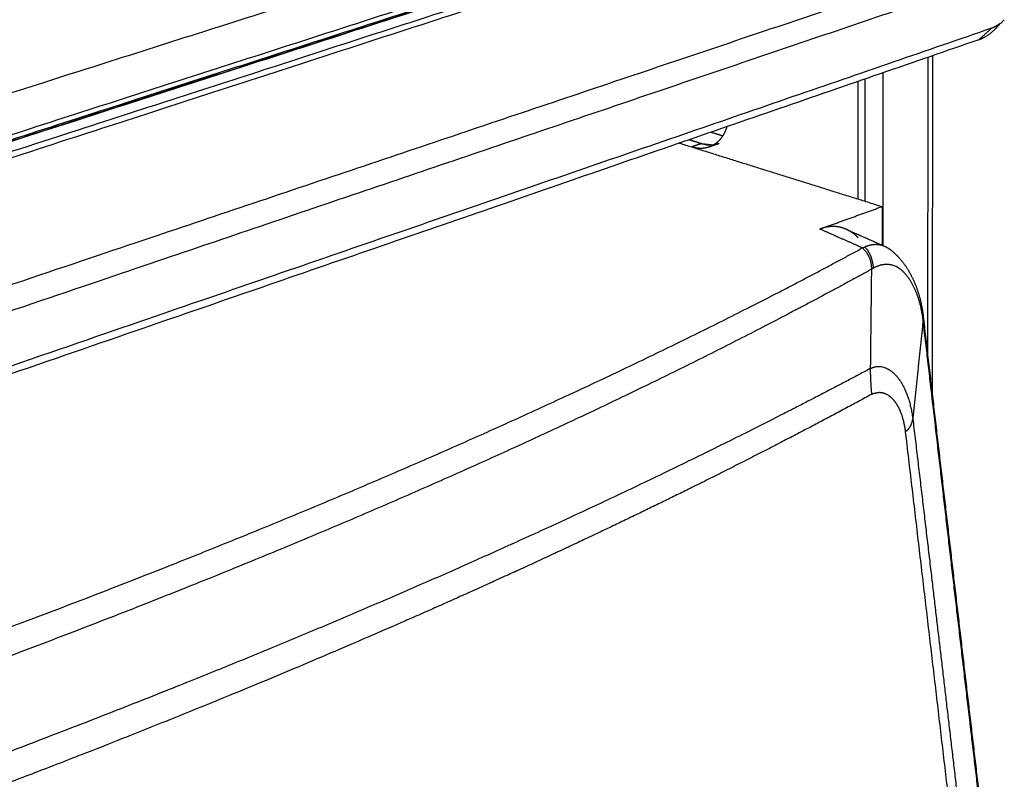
# Model space of a CAD drawing. Header units: millimetres. Extents: x 4946 to 6276, y -4769 to -3439.
# Tile 15 of 195: x 5395 to 5502, y -4310 to -4228. Entities that reach past the tile are written whole.
import ezdxf

# ---------------------------------------------------------------- set-up
doc = ezdxf.new("R2010")
doc.units = ezdxf.units.MM
doc.layers.add('ROXX_NEOmini_FIXTURE', color=7, linetype='Continuous', true_color=0x000000)

msp = doc.modelspace()

# ---------------------------------------------------------------- linework, layer by layer
at = {"layer": 'ROXX_NEOmini_FIXTURE', "color": 18, "lineweight": -3, "true_color": 0x000000}
for points, weights, degree, knots in [([(5401.45, -4203.74), (5400.85, -4228.35), (5382.6, -4233.64), (5363.73, -4239.1), (5364.03, -4213.74), (5364.34, -4187.95), (5383.52, -4183.25), (5402.06, -4178.71), (5401.45, -4203.74)], [851.399991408, 607.054805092, 844.479616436, 587.21972171, 823.348947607, 577.171526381, 830.269322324, 597.006609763, 851.399991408], 2, [-24.268803, -24.268803, -24.268803, 0, 0, 24.268803, 24.268803, 48.537606, 48.537606, 72.80641, 72.80641, 72.80641]), ([(5402.08, -4203.26), (5401.91, -4217.17), (5393.15, -4227.18), (5384.29, -4237.29), (5374.84, -4234.13)], [851.398585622, 748.234397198, 851.089169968, 740.427477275, 837.743301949], 2, [0, 0, 0, 22.073059, 22.073059, 44.146119, 44.146119, 44.146119]), ([(5471.01, -4241.4), (5470.94, -4241.43), (5470.41, -4241.59), (5469.8, -4241.61), (5469.13, -4241.4)], [983.656613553, 983.731418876, 984.278829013, 984.867767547, 985.442697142], 3, [-2.316563, -2.316563, -2.316563, -2.316563, -1.996698, 0, 0, 0, 0]), ([(5469.98, -4241.76), (5469.86, -4241.8), (5469.31, -4241.95), (5468.72, -4241.93), (5468.21, -4241.79)], [982.678654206, 982.79839552, 983.368782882, 983.931097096, 984.369734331], 3, [-2.482558, -2.482558, -2.482558, -2.482558, -1.991971, -0.138173, -0.138173, -0.138173, -0.138173]), ([(5484.82, -4250.67), (5484.66, -4250.6), (5483.85, -4250.3), (5482.89, -4250.28), (5481.93, -4250.63)], [963.867180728, 963.678146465, 962.738927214, 961.729927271, 960.834219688], 3, [9.122677, 9.122677, 9.122677, 9.122677, 9.976488, 13.301984, 13.301984, 13.301984, 13.301984]), ([(5486.09, -4251.58), (5486.08, -4251.57), (5485.71, -4251.18), (5485.28, -4250.87), (5484.82, -4250.67)], [965.476401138, 965.463969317, 964.950826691, 964.414413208, 963.867180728], 3, [6.589555, 6.589555, 6.589555, 6.589555, 6.650992, 9.122677, 9.122677, 9.122677, 9.122677]), ([(5486.79, -4252.56), (5487.24, -4252.36), (5487.96, -4252.21), (5488.58, -4252.34), (5488.84, -4252.44)], [955.863982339, 956.50221694, 957.612799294, 958.583462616, 958.981916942], 3, [0, 0, 0, 0, 2.130298, 3.668104, 3.668104, 3.668104, 3.668104]), ([(5247.82, -4339.39), (5275.18, -4332.22), (5325.7, -4317.75), (5390.6, -4295.73), (5444.19, -4274.04), (5473.54, -4259.72), (5486.55, -4252.67)], [774.824815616, 787.144445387, 813.2131784, 856.39502506, 903.614281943, 937.772561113, 955.539384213], 3, [-279.619889, -279.619889, -279.619889, -279.619889, -209.714671, -139.809945, -69.905219, 0, 0, 0, 0]), ([(5488.94, -4252.48), (5489, -4252.51), (5489.25, -4252.64), (5489.5, -4252.81), (5489.69, -4252.96)], [959.145184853, 959.243633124, 959.622959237, 960.000183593, 960.27054395], 3, [3.878705, 3.878705, 3.878705, 3.878705, 4.260596, 5.355961, 5.355961, 5.355961, 5.355961]), ([(5489.69, -4252.96), (5489.94, -4253.17), (5490.17, -4253.39), (5490.39, -4253.62), (5491.13, -4254.41), (5491.7, -4255.34), (5492.13, -4256.33), (5492.6, -4257.41), (5492.91, -4258.58), (5493.08, -4259.8)], [960.270294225, 960.316217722, 960.383418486, 960.461604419, 960.729977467, 961.122484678, 961.404047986, 961.710979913, 961.919740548, 961.983312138], 3, [0.350671, 0.350671, 0.350671, 0.350671, 1.284748, 1.284748, 1.284748, 4.526674, 4.526674, 4.526674, 8.003001, 8.003001, 8.003001, 8.003001]), ([(5493.07, -4260.21), (5492.92, -4259.12), (5492.34, -4257.04), (5490.9, -4254.93), (5489.31, -4254.28), (5488.25, -4254.57), (5487.71, -4254.86)], [961.468772, 961.245901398, 960.528240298, 958.489373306, 955.889359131, 954.134571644, 953.303547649], 3, [0, 0, 0, 0, 3.21919, 6.438381, 9.657572, 12.876761, 12.876761, 12.876761, 12.876761]), ([(5487.51, -4254.98), (5474.85, -4261.95), (5446.02, -4276.27), (5392.7, -4298.1), (5328.07, -4320.11), (5278.4, -4334.26), (5251.9, -4341.18)], [952.989632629, 935.746221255, 902.120991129, 855.077146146, 812.104683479, 786.507611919, 774.538956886], 3, [0, 0, 0, 0, 69.031587, 138.062689, 207.09379, 276.125377, 276.125377, 276.125377, 276.125377]), ([(5493.1, -4260.04), (5494.13, -4268.9), (5495.16, -4277.74), (5496.19, -4286.54), (5497.21, -4295.31), (5498.23, -4304.04), (5499.26, -4312.73)], [961.963727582, 963.702908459, 965.405458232, 967.124249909, 968.841809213, 970.576816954, 972.341021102], 3, [0.513099, 0.513099, 0.513099, 0.513099, 26.2121, 26.2121, 26.2121, 51.896187, 51.896187, 51.896187, 51.896187]), ([(5499.23, -4312.96), (5498.21, -4304.31), (5496.16, -4286.84), (5494.12, -4269.25), (5493.1, -4260.45)], [971.81788551, 970.031969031, 966.530679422, 963.150402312, 961.515042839], 3, [-51.179683, -51.179683, -51.179683, -51.179683, -25.589817, 0, 0, 0, 0]), ([(5487.39, -4265.71), (5487.85, -4265.47), (5488.89, -4265.35), (5490.88, -4266.84), (5491.77, -4269.4), (5491.98, -4271.13)], [944.832465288, 945.449720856, 946.806989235, 949.402348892, 950.630058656, 950.977478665], 3, [0, 0, 0, 0, 2.681675, 5.36335, 10.7267, 10.7267, 10.7267, 10.7267]), ([(5449.23, -4287.57), (5448.76, -4287.78), (5433.09, -4294.95), (5398.28, -4309.56), (5357.93, -4323.86), (5336.15, -4330.98), (5335.6, -4331.16)], [899.690315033, 899.217165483, 883.640678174, 853.536970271, 825.981347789, 812.91745501, 812.596475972], 3, [0, 0, 0, 0, 2.042777, 67.286474, 132.530172, 134.174643, 134.174643, 134.174643, 134.174643])]:
    msp.add_rational_spline(points, weights, degree=degree, knots=knots, dxfattribs=at)
for points, weights, degree in [([(5473.73, -4210.72), (5384.19, -4239.22), (5277.71, -4273.11)], [920.321616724, 847.131212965, 773.940809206], 2), ([(5477.59, -4213.69), (5387.34, -4242.78), (5279.81, -4277.45)], [917.392143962, 843.651561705, 769.910979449], 2), ([(5284.09, -4278.04), (5391.8, -4243.15), (5482.11, -4213.89)], [765.973714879, 839.747316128, 913.520917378], 2), ([(5280.3, -4277.86), (5387.54, -4243.24), (5477.57, -4214.18)], [770.363996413, 843.955493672, 917.546990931], 2), ([(5280.34, -4278), (5387.34, -4243.44), (5477.22, -4214.42)], [770.974248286, 844.451553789, 917.928859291], 2), ([(5477.35, -4214.43), (5387.46, -4243.46), (5280.43, -4278.03)], [917.816553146, 844.327674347, 770.838795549], 2), ([(5483.15, -4214.19), (5392.84, -4243.5), (5285.12, -4278.47)], [912.707546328, 838.933945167, 765.160344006], 2), ([(5280.83, -4294.94), (5396.59, -4255.95), (5492.43, -4223.67)], [760.205998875, 839.241086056, 918.276173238], 2), ([(5281.06, -4297.97), (5396.71, -4258.72), (5492.47, -4226.22)], [760.904900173, 839.93998735, 918.975074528], 2), ([(5500.5, -4228.92), (5396.65, -4264.72), (5268.99, -4308.73)], [928.316984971, 841.738626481, 755.16026799], 2), ([(5499.13, -4230.16), (5499.81, -4229.54), (5500.5, -4228.92)], [929.862321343, 929.089653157, 928.316984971], 2), ([(5501.46, -4228.37), (5500.99, -4228.75), (5500.5, -4228.92)], [919.291224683, 912.738546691, 928.316984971], 2), ([(5493.61, -4232.06), (5493.59, -4248.13), (5493.57, -4264.03)], [969.062089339, 973.94521916, 978.828348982], 2), ([(5488.73, -4233.75), (5488.73, -4243.1), (5488.73, -4252.4)], [962.761986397, 965.581480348, 968.400974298], 2), ([(5486.09, -4247.39), (5486.08, -4241.04), (5486.08, -4234.67)], [969.31532039, 967.389021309, 965.462722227], 2), ([(5486.82, -4247.62), (5486.82, -4241.03), (5486.82, -4234.41)], [968.702570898, 966.704957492, 964.707344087], 2), ([(5412.07, -4235.46), (5412.06, -4235.49), (5412.06, -4235.52)], [1038.77674451, 1038.79198125, 1038.80721799], 2), ([(5466.77, -4241.34), (5477.62, -4244.74), (5488.67, -4248.2)], [985.599482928, 976.387750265, 967.176017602], 2), ([(5469.13, -4241.4), (5468.46, -4241.19), (5467.8, -4240.98)], [985.442697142, 986.009399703, 986.576102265], 2), ([(5469.13, -4241.4), (5468.61, -4241.57), (5468.1, -4241.75)], [985.442697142, 984.955206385, 984.467715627], 2), ([(5469.13, -4241.4), (5469.79, -4241.47), (5470.45, -4241.54)], [985.442697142, 985.848403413, 986.254109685], 2), ([(5471.01, -4241.41), (5470.49, -4241.58), (5469.98, -4241.76)], [891.522153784, 891.081486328, 890.640818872], 2), ([(5470.95, -4241.16), (5470.75, -4241.36), (5470.53, -4241.51), (5470.31, -4241.62)], [981.567745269, 981.820685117, 982.071621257, 982.320804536], 3), ([(5481.93, -4250.63), (5485.31, -4249.41), (5488.67, -4248.2)], [960.834219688, 964.005118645, 967.176017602], 2), ([(5488.67, -4248.2), (5488.67, -4250.29), (5488.67, -4252.38)], [967.176017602, 967.810585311, 968.44515302], 2), ([(5486.55, -4252.67), (5484.23, -4251.65), (5481.93, -4250.63)], [955.539384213, 958.186801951, 960.834219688], 2), ([(5484.82, -4250.67), (5486.88, -4251.57), (5488.94, -4252.49)], [839.207291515, 837.151728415, 835.096165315], 2), ([(5486.55, -4252.67), (5486.58, -4252.66), (5486.65, -4252.64), (5486.71, -4252.6), (5486.77, -4252.57), (5486.79, -4252.56)], [955.539384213, 955.574884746, 955.634655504, 955.750996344, 955.826625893, 955.863982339], 3), ([(5486.55, -4252.67), (5487.2, -4253.28), (5487.52, -4254.04), (5487.51, -4254.98)], [955.539384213, 954.553835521, 953.706995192, 952.989632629], 3), ([(5486.79, -4252.56), (5487.32, -4253.1), (5487.63, -4253.87), (5487.71, -4254.86)], [955.863982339, 954.810551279, 953.95696877, 953.303547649], 3), ([(5486.84, -4252.61), (5486.83, -4252.59), (5486.81, -4252.56), (5486.8, -4252.54)], [966.57645565, 966.55628593, 966.536071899, 966.515813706], 3), ([(5487.51, -4254.98), (5487.45, -4260.32), (5487.39, -4265.71)], [952.989632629, 948.911048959, 944.832465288], 2), ([(5487.71, -4254.86), (5487.64, -4254.9), (5487.58, -4254.94), (5487.51, -4254.98)], [953.303547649, 953.198768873, 953.094125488, 952.989632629], 3), ([(5493.08, -4259.8), (5493.08, -4259.85), (5493.1, -4259.99), (5493.1, -4260.04)], [961.982984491, 961.962496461, 961.886519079, 961.963828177], 3), ([(5493.1, -4260.45), (5492.54, -4265.76), (5491.98, -4271.13)], [961.515042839, 956.246260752, 950.977478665], 2), ([(5493.09, -4260.05), (5493.08, -4260.11), (5493.08, -4260.16), (5493.07, -4260.21)], [961.663334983, 961.598203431, 961.533349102, 961.468772], 3), ([(5493.1, -4260.45), (5493.09, -4260.37), (5493.08, -4260.29), (5493.07, -4260.21)], [961.515042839, 961.500320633, 961.48474045, 961.468772], 3), ([(5487.39, -4265.71), (5474.39, -4272.64), (5446.18, -4286.36), (5397.16, -4306.58), (5338.88, -4327.25), (5292.66, -4341.38), (5266.99, -4348.65)], [944.832465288, 927.939309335, 896.315863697, 853.616720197, 814.203657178, 789.42680778, 777.321247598], 3), ([(5487.39, -4265.71), (5487.38, -4266.47), (5487.43, -4267.4), (5487.53, -4268.5)], [944.832465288, 944.263805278, 943.970569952, 943.956941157], 3), ([(5491.2, -4272.52), (5491.16, -4272.24), (5491.08, -4271.71), (5490.89, -4270.98), (5490.66, -4270.32), (5490.38, -4269.75), (5490.04, -4269.25), (5489.67, -4268.84), (5489.25, -4268.53), (5488.82, -4268.35), (5488.38, -4268.29), (5487.95, -4268.37), (5487.67, -4268.45), (5487.53, -4268.5)], [949.071610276, 949.01678006, 948.882930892, 948.60804119, 948.263750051, 947.856254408, 947.382797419, 946.856880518, 946.282120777, 945.689910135, 945.093103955, 944.514014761, 944.141823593, 943.956941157], 3), ([(5487.53, -4268.5), (5481.46, -4271.79), (5474.99, -4275.16), (5468.09, -4278.58)], [943.956941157, 935.999214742, 927.996280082, 920.018729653], 3), ([(5491.2, -4272.52), (5491.65, -4272.2), (5491.91, -4271.74), (5491.98, -4271.13)], [949.071610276, 949.744288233, 950.379599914, 950.977478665], 3), ([(5491.98, -4271.13), (5493.92, -4287.46), (5495.67, -4302.38), (5497.49, -4317.89)], [950.977478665, 954.268398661, 957.205093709, 960.202528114], 3), ([(5496.65, -4318.89), (5493.94, -4295.82), (5491.2, -4272.52)], [958.074202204, 953.57290624, 949.071610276], 2), ([(5468.09, -4278.58), (5462.11, -4281.54), (5455.82, -4284.54), (5449.23, -4287.57)], [920.018729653, 913.214806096, 906.427383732, 899.690315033], 3)]:
    msp.add_rational_spline(points, weights, degree=degree, dxfattribs=at)
at = {"layer": 'ROXX_NEOmini_FIXTURE', "color": 18, "true_color": 0x000000}
for points, weights, degree in [([(5499.13, -4230.16), (5500.09, -4229.83), (5500.98, -4228.91)], [929.862321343, 907.5787644, 931.339276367], 2), ([(5499.13, -4230.16), (5500.09, -4229.83), (5500.98, -4228.91)], [929.862321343, 907.5787644, 931.339276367], 2), ([(5500.98, -4228.91), (5501.22, -4228.66), (5501.46, -4228.37)], [931.339276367, 914.887899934, 902.259508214], 2), ([(5500.98, -4228.91), (5501.22, -4228.66), (5501.46, -4228.37)], [931.339276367, 914.887899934, 902.259508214], 2), ([(5501.87, -4228), (5501.74, -4228.13), (5501.61, -4228.26), (5501.48, -4228.4)], [816.433087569, 816.677791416, 816.922495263, 817.16719911], 3), ([(5501.87, -4228), (5501.74, -4228.13), (5501.61, -4228.26), (5501.48, -4228.4)], [816.433087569, 816.677791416, 816.922495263, 817.16719911], 3), ([(5499.13, -4230.16), (5395.33, -4266.02), (5267.78, -4310.09)], [929.862321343, 843.283962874, 756.705604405], 2), ([(5499.13, -4230.16), (5395.33, -4266.02), (5267.78, -4310.09)], [929.862321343, 843.283962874, 756.705604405], 2), ([(5494.12, -4231.89), (5494.09, -4250.41), (5494.06, -4268.72)], [830.356159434, 835.184382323, 840.012605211], 2), ([(5494.12, -4231.89), (5494.09, -4250.41), (5494.06, -4268.72)], [830.356159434, 835.184382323, 840.012605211], 2), ([(5470.19, -4240.16), (5470.82, -4240.35), (5471.45, -4240.55)], [995.825135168, 995.279883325, 994.734631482], 2), ([(5470.19, -4240.16), (5470.82, -4240.35), (5471.45, -4240.55)], [995.825135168, 995.279883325, 994.734631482], 2)]:
    msp.add_rational_spline(points, weights, degree=degree, dxfattribs=at)
msp.add_rational_spline([(5471.89, -4239.56), (5471.87, -4239.63), (5471.67, -4240.25), (5471.35, -4240.78), (5470.95, -4241.16)], [980.174278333, 980.217072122, 980.604273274, 981.070978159, 981.567745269], degree=3, knots=[-2.246301, -2.246301, -2.246301, -2.246301, -1.991971, 0, 0, 0, 0], dxfattribs=at)
msp.add_rational_spline([(5471.89, -4239.56), (5471.87, -4239.63), (5471.67, -4240.25), (5471.35, -4240.78), (5470.95, -4241.16)], [980.174278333, 980.217072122, 980.604273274, 981.070978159, 981.567745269], degree=3, knots=[-2.246301, -2.246301, -2.246301, -2.246301, -1.991971, 0, 0, 0, 0], dxfattribs=at)

doc.saveas('drawing.dxf')
